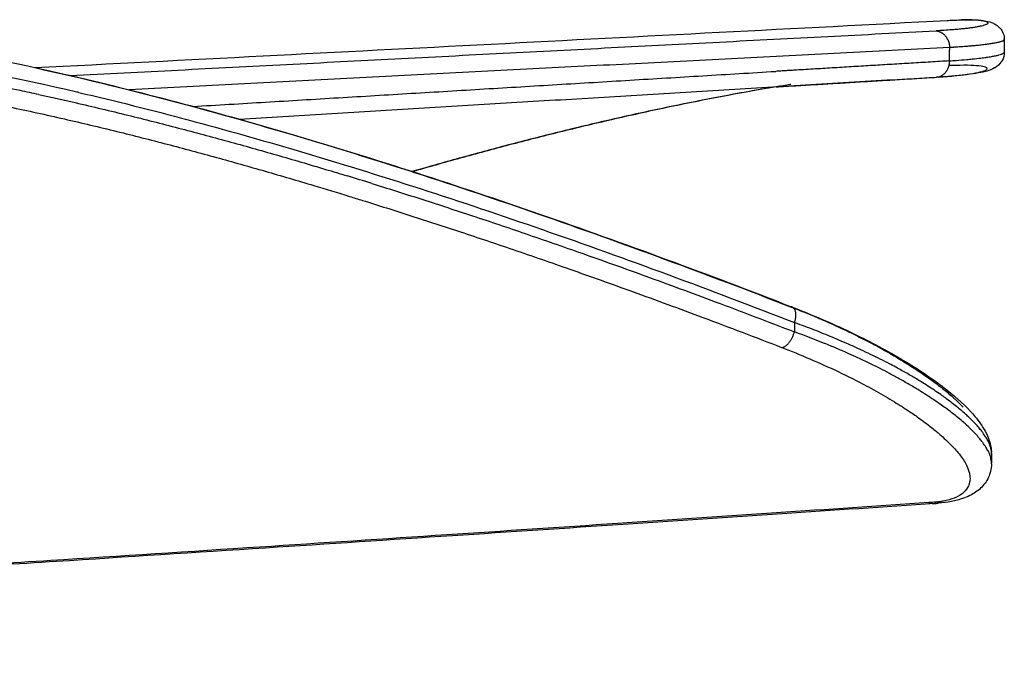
# Model space of a CAD drawing. Header units: millimetres. Extents: x -3355 to -830, y -2775 to -1049.
# Tile 18 of 103: x -2385 to -2326, y -2712 to -2673. Entities that reach past the tile are written whole.
import ezdxf

# ---------------------------------------------------------------- set-up
doc = ezdxf.new("R2010")
doc.units = ezdxf.units.MM
doc.layers.add('Make2D$Visible$Curvas', color=7, linetype='Continuous')

msp = doc.modelspace()

# ---------------------------------------------------------------- linework, layer by layer
at = {"layer": 'Make2D$Visible$Curvas', "color": 253, "lineweight": -3, "true_color": 0x98aaaf}
for points, degree in [([(-2384.057, -2675.514), (-2365.766, -2674.572), (-2347.513, -2673.625), (-2329.251, -2672.678)], 3), ([(-2381.938, -2675.992), (-2329.927, -2673.304)], 1), ([(-2329.272, -2673.732), (-2329.274, -2673.732), (-2329.276, -2673.733), (-2329.279, -2673.733)], 3), ([(-2325.827, -2673.821), (-2325.827, -2674.585)], 1), ([(-2329.115, -2674.3), (-2378.395, -2676.847)], 1), ([(-2329.116, -2675.108), (-2329.115, -2674.455)], 1), ([(-2329.111, -2674.455), (-2329.113, -2674.455), (-2329.114, -2674.455), (-2329.116, -2674.455)], 3), ([(-2329.115, -2674.3), (-2329.115, -2674.455)], 1), ([(-2329.116, -2675.108), (-2338.312, -2675.662)], 1), ([(-2325.896, -2674.66), (-2325.901, -2674.663), (-2325.905, -2674.665), (-2325.91, -2674.667)], 3), ([(-2374.563, -2677.846), (-2339.555, -2675.737)], 1), ([(-2338.315, -2675.662), (-2339.555, -2675.737)], 1), ([(-2338.315, -2675.662), (-2338.313, -2675.662)], 1), ([(-2329.138, -2675.394), (-2329.141, -2675.395), (-2329.143, -2675.395), (-2329.146, -2675.395)], 3), ([(-2329.924, -2676.098), (-2371.766, -2678.618)], 1), ([(-2339.534, -2676.668), (-2330.034, -2676.096)], 1), ([(-2338.643, -2676.523), (-2338.657, -2676.525), (-2338.671, -2676.527), (-2338.684, -2676.53)], 3), ([(-2377.283, -2678.01), (-2377.284, -2678.01)], 1), ([(-2373.702, -2678.079), (-2373.691, -2678.079), (-2373.679, -2678.078), (-2373.668, -2678.077)], 3), ([(-2383.27, -2678.37), (-2383.267, -2678.37)], 1), ([(-2371.794, -2678.61), (-2371.767, -2678.609)], 1), ([(-2365.766, -2680.373), (-2365.774, -2680.375), (-2365.781, -2680.377), (-2365.788, -2680.38)], 3), ([(-2363.816, -2682.467), (-2364.302, -2682.317), (-2364.788, -2682.167), (-2365.275, -2682.019)], 3), ([(-2338.432, -2690.82), (-2338.432, -2691.38)], 1), ([(-2327.514, -2696.962), (-2327.517, -2696.956), (-2327.521, -2696.949), (-2327.524, -2696.943)], 3), ([(-2326.597, -2698.72), (-2326.596, -2698.704), (-2326.596, -2698.688), (-2326.596, -2698.672)], 3), ([(-2326.597, -2698.672), (-2326.597, -2699.238)], 1), ([(-2326.595, -2699.297), (-2326.595, -2699.306), (-2326.595, -2699.314), (-2326.596, -2699.322)], 3)]:
    msp.add_open_spline(points, degree=degree, dxfattribs=at)
for points, knots in [([(-2329.248, -2672.678), (-2329.146, -2672.673), (-2329.048, -2672.669), (-2328.952, -2672.665), (-2328.822, -2672.659), (-2328.698, -2672.655), (-2328.58, -2672.652), (-2328.553, -2672.651), (-2328.526, -2672.65), (-2328.5, -2672.65), (-2328.466, -2672.649), (-2328.433, -2672.648), (-2328.399, -2672.648)], [14.483097, 14.483097, 14.483097, 14.483097, 15.174827, 15.174827, 15.174827, 16.124918, 16.124918, 16.124918, 16.339575, 16.339575, 16.339575, 16.622212, 16.622212, 16.622212, 16.622212]), ([(-2328.399, -2672.648), (-2327.733, -2672.634), (-2327.322, -2672.648), (-2326.909, -2672.723), (-2326.784, -2672.745), (-2326.635, -2672.778), (-2326.478, -2672.85), (-2326.415, -2672.878), (-2326.346, -2672.914), (-2326.264, -2672.974), (-2326.214, -2673.01), (-2326.16, -2673.056), (-2326.107, -2673.114), (-2326.064, -2673.161), (-2326.022, -2673.214), (-2325.984, -2673.275), (-2325.948, -2673.333), (-2325.916, -2673.397), (-2325.891, -2673.465), (-2325.849, -2673.578), (-2325.828, -2673.7), (-2325.827, -2673.821)], [17.057302, 17.057302, 17.057302, 17.057302, 22.29794, 22.29794, 22.29794, 24.089658, 24.089658, 24.089658, 24.746223, 24.746223, 24.746223, 25.159347, 25.159347, 25.159347, 25.489044, 25.489044, 25.489044, 25.797136, 25.797136, 25.797136, 26.296099, 26.296099, 26.296099, 26.296099]), ([(-2326.816, -2672.817), (-2326.819, -2672.811), (-2326.824, -2672.805), (-2326.829, -2672.8), (-2326.839, -2672.79), (-2326.853, -2672.781), (-2326.871, -2672.772), (-2326.887, -2672.764), (-2326.906, -2672.756), (-2326.929, -2672.749), (-2326.955, -2672.74), (-2326.987, -2672.731), (-2327.022, -2672.723), (-2327.048, -2672.718), (-2327.075, -2672.712), (-2327.105, -2672.707), (-2327.147, -2672.7), (-2327.194, -2672.693), (-2327.244, -2672.687), (-2327.291, -2672.682), (-2327.34, -2672.676), (-2327.393, -2672.672), (-2327.455, -2672.667), (-2327.522, -2672.662), (-2327.594, -2672.658), (-2327.666, -2672.654), (-2327.743, -2672.651), (-2327.824, -2672.649), (-2327.907, -2672.647), (-2327.994, -2672.646), (-2328.086, -2672.646), (-2328.113, -2672.646), (-2328.141, -2672.646), (-2328.169, -2672.646), (-2328.243, -2672.646), (-2328.32, -2672.647), (-2328.399, -2672.648)], [12.692159, 12.692159, 12.692159, 12.692159, 13.130288, 13.130288, 13.130288, 13.903856, 13.903856, 13.903856, 14.596972, 14.596972, 14.596972, 15.425976, 15.425976, 15.425976, 16.013311, 16.013311, 16.013311, 16.844766, 16.844766, 16.844766, 17.601522, 17.601522, 17.601522, 18.488962, 18.488962, 18.488962, 19.375242, 19.375242, 19.375242, 20.262995, 20.262995, 20.262995, 20.522552, 20.522552, 20.522552, 21.20391, 21.20391, 21.20391, 21.20391]), ([(-2326.816, -2672.817), (-2326.814, -2672.821), (-2326.813, -2672.825), (-2326.812, -2672.83), (-2326.811, -2672.84), (-2326.814, -2672.85), (-2326.821, -2672.86), (-2326.825, -2672.866), (-2326.83, -2672.873), (-2326.837, -2672.879), (-2326.85, -2672.89), (-2326.869, -2672.902), (-2326.892, -2672.914), (-2326.914, -2672.925), (-2326.941, -2672.937), (-2326.972, -2672.948), (-2327.004, -2672.96), (-2327.042, -2672.972), (-2327.084, -2672.984), (-2327.096, -2672.987), (-2327.107, -2672.991), (-2327.119, -2672.994), (-2327.166, -2673.006), (-2327.219, -2673.019), (-2327.276, -2673.032), (-2327.334, -2673.044), (-2327.397, -2673.057), (-2327.465, -2673.069), (-2327.533, -2673.081), (-2327.606, -2673.093), (-2327.685, -2673.105), (-2327.724, -2673.111), (-2327.764, -2673.117), (-2327.805, -2673.123), (-2327.88, -2673.133), (-2327.959, -2673.144), (-2328.042, -2673.154), (-2328.129, -2673.164), (-2328.221, -2673.175), (-2328.317, -2673.185), (-2328.413, -2673.195), (-2328.515, -2673.205), (-2328.621, -2673.214), (-2328.735, -2673.224), (-2328.855, -2673.234), (-2328.981, -2673.244), (-2329.123, -2673.255), (-2329.273, -2673.266), (-2329.43, -2673.276), (-2329.588, -2673.286), (-2329.754, -2673.295), (-2329.927, -2673.304)], [25.133963, 25.133963, 25.133963, 25.133963, 25.466712, 25.466712, 25.466712, 26.232386, 26.232386, 26.232386, 26.675396, 26.675396, 26.675396, 27.514194, 27.514194, 27.514194, 28.302405, 28.302405, 28.302405, 29.136676, 29.136676, 29.136676, 29.358408, 29.358408, 29.358408, 30.233848, 30.233848, 30.233848, 31.109306, 31.109306, 31.109306, 31.983965, 31.983965, 31.983965, 32.41976, 32.41976, 32.41976, 33.204038, 33.204038, 33.204038, 34.025298, 34.025298, 34.025298, 34.854382, 34.854382, 34.854382, 35.753631, 35.753631, 35.753631, 36.780422, 36.780422, 36.780422, 37.826122, 37.826122, 37.826122, 37.826122]), ([(-2392.563, -2673.879), (-2388.956, -2674.463), (-2385.368, -2675.187), (-2381.8, -2676.015), (-2377.343, -2677.049), (-2372.918, -2678.245), (-2368.517, -2679.546), (-2363.563, -2681.01), (-2358.641, -2682.607), (-2353.744, -2684.304), (-2348.658, -2686.066), (-2343.6, -2687.935), (-2338.568, -2689.89)], [0.65545, 0.65545, 0.65545, 0.65545, 13.250288, 13.250288, 13.250288, 28.976042, 28.976042, 28.976042, 46.675199, 46.675199, 46.675199, 65.059, 65.059, 65.059, 65.059]), ([(-2325.913, -2673.907), (-2325.926, -2673.913), (-2325.94, -2673.92), (-2325.955, -2673.926), (-2325.972, -2673.933), (-2325.991, -2673.941), (-2326.012, -2673.948), (-2326.033, -2673.955), (-2326.056, -2673.962), (-2326.082, -2673.97), (-2326.105, -2673.976), (-2326.13, -2673.983), (-2326.157, -2673.99), (-2326.184, -2673.997), (-2326.212, -2674.003), (-2326.243, -2674.01), (-2326.273, -2674.017), (-2326.305, -2674.023), (-2326.339, -2674.03), (-2326.373, -2674.037), (-2326.409, -2674.043), (-2326.446, -2674.05), (-2326.484, -2674.057), (-2326.524, -2674.063), (-2326.566, -2674.07), (-2326.607, -2674.077), (-2326.65, -2674.083), (-2326.694, -2674.09), (-2326.738, -2674.096), (-2326.784, -2674.103), (-2326.832, -2674.109), (-2326.88, -2674.116), (-2326.929, -2674.122), (-2326.979, -2674.128), (-2327.03, -2674.135), (-2327.082, -2674.141), (-2327.135, -2674.147), (-2327.189, -2674.153), (-2327.244, -2674.159), (-2327.299, -2674.165), (-2327.356, -2674.172), (-2327.414, -2674.178), (-2327.472, -2674.183), (-2327.517, -2674.188), (-2327.561, -2674.192), (-2327.606, -2674.197), (-2327.68, -2674.204), (-2327.753, -2674.21), (-2327.824, -2674.217), (-2327.894, -2674.223), (-2327.963, -2674.229), (-2328.03, -2674.234), (-2328.096, -2674.24), (-2328.159, -2674.245), (-2328.22, -2674.25), (-2328.281, -2674.254), (-2328.338, -2674.259), (-2328.393, -2674.262), (-2328.447, -2674.266), (-2328.498, -2674.27), (-2328.545, -2674.273), (-2328.591, -2674.276), (-2328.634, -2674.279), (-2328.674, -2674.282), (-2328.713, -2674.284), (-2328.748, -2674.286), (-2328.779, -2674.288), (-2328.81, -2674.29), (-2328.837, -2674.292), (-2328.86, -2674.293), (-2328.878, -2674.294), (-2328.893, -2674.295), (-2328.906, -2674.295), (-2328.931, -2674.296), (-2328.953, -2674.297), (-2328.972, -2674.298), (-2328.993, -2674.299), (-2329.01, -2674.3), (-2329.025, -2674.3), (-2329.042, -2674.301), (-2329.055, -2674.301), (-2329.067, -2674.301), (-2329.079, -2674.301), (-2329.089, -2674.301), (-2329.097, -2674.301), (-2329.104, -2674.3), (-2329.11, -2674.3), (-2329.115, -2674.3)], [28.322899, 28.322899, 28.322899, 28.322899, 28.778742, 28.778742, 28.778742, 29.287204, 29.287204, 29.287204, 29.818746, 29.818746, 29.818746, 30.310782, 30.310782, 30.310782, 30.809707, 30.809707, 30.809707, 31.313914, 31.313914, 31.313914, 31.821691, 31.821691, 31.821691, 32.337711, 32.337711, 32.337711, 32.848092, 32.848092, 32.848092, 33.357355, 33.357355, 33.357355, 33.863463, 33.863463, 33.863463, 34.369415, 34.369415, 34.369415, 34.86776, 34.86776, 34.86776, 35.364929, 35.364929, 35.364929, 35.734574, 35.734574, 35.734574, 36.306371, 36.306371, 36.306371, 36.820216, 36.820216, 36.820216, 37.276115, 37.276115, 37.276115, 37.673802, 37.673802, 37.673802, 38.013565, 38.013565, 38.013565, 38.294617, 38.294617, 38.294617, 38.520225, 38.520225, 38.520225, 38.690361, 38.690361, 38.690361, 38.786828, 38.786828, 38.786828, 38.923359, 38.923359, 38.923359, 39.031425, 39.031425, 39.031425, 39.117017, 39.117017, 39.117017, 39.1793, 39.1793, 39.1793, 39.215318, 39.215318, 39.215318, 39.215318]), ([(-2325.913, -2673.907), (-2325.912, -2673.907), (-2325.912, -2673.906), (-2325.911, -2673.906), (-2325.898, -2673.899), (-2325.886, -2673.892), (-2325.876, -2673.886), (-2325.866, -2673.879), (-2325.858, -2673.872), (-2325.851, -2673.866), (-2325.844, -2673.859), (-2325.838, -2673.853), (-2325.835, -2673.846), (-2325.831, -2673.84), (-2325.828, -2673.834), (-2325.827, -2673.827)], [10.892419, 10.892419, 10.892419, 10.892419, 10.922932, 10.922932, 10.922932, 11.400505, 11.400505, 11.400505, 11.876604, 11.876604, 11.876604, 12.348638, 12.348638, 12.348638, 12.818722, 12.818722, 12.818722, 12.818722]), ([(-2325.831, -2673.803), (-2325.833, -2673.799), (-2325.836, -2673.796), (-2325.839, -2673.792), (-2325.844, -2673.786), (-2325.85, -2673.781), (-2325.858, -2673.776)], [13.4504359, 13.4504359, 13.4504359, 13.4504359, 13.7605839, 13.7605839, 13.7605839, 14.235059, 14.235059, 14.235059, 14.235059]), ([(-2381.415, -2677.003), (-2381.451, -2676.995), (-2385.038, -2676.165), (-2388.645, -2675.445), (-2392.23, -2674.864)], [51.557444, 51.557444, 51.557444, 51.557444, 51.68327, 64.238184, 64.238184, 64.238184, 64.238184]), ([(-2325.826, -2674.585), (-2325.827, -2674.768), (-2325.876, -2674.943), (-2326.099, -2675.342), (-2326.257, -2675.444), (-2326.378, -2675.516), (-2326.388, -2675.522), (-2326.398, -2675.528), (-2326.408, -2675.534), (-2326.56, -2675.62), (-2326.733, -2675.679), (-2326.864, -2675.716), (-2327.023, -2675.762), (-2327.187, -2675.798), (-2327.384, -2675.834), (-2327.582, -2675.87), (-2327.802, -2675.903), (-2328.052, -2675.934), (-2328.307, -2675.966), (-2328.588, -2675.995), (-2328.899, -2676.023), (-2329.179, -2676.047), (-2329.481, -2676.069), (-2329.806, -2676.09)], [0.742659, 0.742659, 0.742659, 0.742659, 1.559919, 1.559919, 2.905012, 2.905012, 2.905012, 3.020477, 3.020477, 3.020477, 5.044583, 5.044583, 5.044583, 7.152965, 7.152965, 7.152965, 9.298966, 9.298966, 9.298966, 11.486463, 11.486463, 11.486463, 13.45452, 13.45452, 13.45452, 13.45452]), ([(-2329.116, -2675.108), (-2328.98, -2675.098), (-2328.848, -2675.088), (-2328.72, -2675.077), (-2328.494, -2675.06), (-2328.279, -2675.041), (-2328.077, -2675.023), (-2327.966, -2675.013), (-2327.859, -2675.003), (-2327.756, -2674.992), (-2327.569, -2674.973), (-2327.395, -2674.954), (-2327.233, -2674.935), (-2327.124, -2674.922), (-2327.021, -2674.908), (-2326.924, -2674.895), (-2326.912, -2674.893), (-2326.899, -2674.891), (-2326.888, -2674.889), (-2326.782, -2674.874), (-2326.684, -2674.859), (-2326.594, -2674.844), (-2326.507, -2674.829), (-2326.427, -2674.814), (-2326.354, -2674.799), (-2326.279, -2674.783), (-2326.212, -2674.767), (-2326.152, -2674.752), (-2326.095, -2674.737), (-2326.045, -2674.721), (-2326.002, -2674.706), (-2325.966, -2674.693), (-2325.935, -2674.68), (-2325.91, -2674.667)], [0, 0, 0, 0, 0.821836, 0.821836, 0.821836, 2.282858, 2.282858, 2.282858, 3.085413, 3.085413, 3.085413, 4.546088, 4.546088, 4.546088, 5.539824, 5.539824, 5.539824, 5.664443, 5.664443, 5.664443, 6.763462, 6.763462, 6.763462, 7.833745, 7.833745, 7.833745, 8.936086, 8.936086, 8.936086, 10.013338, 10.013338, 10.013338, 10.93798, 10.93798, 10.93798, 10.93798]), ([(-2325.827, -2674.585), (-2325.827, -2674.592), (-2325.829, -2674.599), (-2325.832, -2674.606), (-2325.839, -2674.617), (-2325.849, -2674.629), (-2325.865, -2674.64), (-2325.872, -2674.645), (-2325.879, -2674.65), (-2325.888, -2674.656)], [26.238166, 26.238166, 26.238166, 26.238166, 26.770451, 26.770451, 26.770451, 27.611584, 27.611584, 27.611584, 27.990112, 27.990112, 27.990112, 27.990112]), ([(-2383.815, -2677.127), (-2384.189, -2677.046), (-2384.562, -2676.967), (-2384.937, -2676.888), (-2386.108, -2676.643), (-2387.282, -2676.409), (-2388.457, -2676.189), (-2389.713, -2675.954), (-2390.97, -2675.735), (-2392.23, -2675.534)], [54.348684, 54.348684, 54.348684, 54.348684, 55.665956, 55.665956, 55.665956, 59.791158, 59.791158, 59.791158, 64.196378, 64.196378, 64.196378, 64.196378]), ([(-2384.057, -2675.514), (-2383.326, -2675.675), (-2382.595, -2675.839), (-2381.866, -2676.009), (-2378.564, -2676.775), (-2375.279, -2677.63), (-2372.008, -2678.551), (-2370.87, -2678.872), (-2369.732, -2679.2), (-2368.597, -2679.536), (-2363.646, -2681), (-2358.727, -2682.595), (-2353.834, -2684.29), (-2348.75, -2686.052), (-2343.695, -2687.92), (-2338.666, -2689.874)], [10.020353, 10.020353, 10.020353, 10.020353, 12.597788, 12.597788, 12.597788, 24.262521, 24.262521, 24.262521, 28.32295, 28.32295, 28.32295, 46.02257, 46.02257, 46.02257, 64.408249, 64.408249, 64.408249, 64.408249]), ([(-2329.807, -2676.081), (-2329.011, -2676.028), (-2327.683, -2675.894), (-2326.726, -2675.641), (-2326.918, -2675.419), (-2327.987, -2675.357), (-2328.902, -2675.384), (-2329.138, -2675.394)], [-37.210586, -37.210586, -37.210586, -37.210586, -32.289559, -26.907966, -21.526373, -16.144779, -14.447093, -14.447093, -14.447093, -14.447093]), ([(-2392.834, -2676.531), (-2391.703, -2676.711), (-2390.574, -2676.906), (-2389.447, -2677.113), (-2389.325, -2677.136), (-2389.203, -2677.158), (-2389.082, -2677.181), (-2387.912, -2677.399), (-2386.744, -2677.63), (-2385.577, -2677.873), (-2384.475, -2678.103), (-2383.374, -2678.344), (-2382.275, -2678.595)], [-63.99985, -63.99985, -63.99985, -63.99985, -60.045058, -60.045058, -60.045058, -59.618373, -59.618373, -59.618373, -55.5124, -55.5124, -55.5124, -51.631909, -51.631909, -51.631909, -51.631909]), ([(-2338.684, -2676.53), (-2339.818, -2676.71), (-2340.95, -2676.906), (-2342.081, -2677.113), (-2342.202, -2677.136), (-2342.324, -2677.158), (-2342.445, -2677.181), (-2343.615, -2677.399), (-2344.784, -2677.63), (-2345.95, -2677.873), (-2347.053, -2678.103), (-2348.153, -2678.344), (-2349.253, -2678.595), (-2350.302, -2678.835), (-2351.35, -2679.084), (-2352.396, -2679.341), (-2353.407, -2679.589), (-2354.416, -2679.846), (-2355.424, -2680.11), (-2356.41, -2680.368), (-2357.395, -2680.633), (-2358.379, -2680.904), (-2359.356, -2681.173), (-2360.331, -2681.449), (-2361.305, -2681.73), (-2361.338, -2681.739), (-2361.371, -2681.749), (-2361.404, -2681.759)], [-64.009976, -64.009976, -64.009976, -64.009976, -60.045105, -60.045105, -60.045105, -59.61842, -59.61842, -59.61842, -55.512447, -55.512447, -55.512447, -51.631657, -51.631657, -51.631657, -47.926138, -47.926138, -47.926138, -44.346195, -44.346195, -44.346195, -40.842228, -40.842228, -40.842228, -37.364688, -37.364688, -37.364688, -37.246229, -37.246229, -37.246229, -37.246229]), ([(-2339.53, -2676.667), (-2340.493, -2676.828), (-2341.454, -2676.998), (-2342.415, -2677.177), (-2343.583, -2677.396), (-2344.749, -2677.628), (-2345.914, -2677.872), (-2347.015, -2678.103), (-2348.114, -2678.345), (-2349.211, -2678.596), (-2350.259, -2678.836), (-2351.305, -2679.086), (-2352.35, -2679.343), (-2353.36, -2679.591), (-2354.368, -2679.847), (-2355.375, -2680.11), (-2356.361, -2680.368), (-2357.345, -2680.632), (-2358.328, -2680.902), (-2359.304, -2681.17), (-2360.278, -2681.445), (-2361.251, -2681.725), (-2361.296, -2681.737), (-2361.341, -2681.75), (-2361.386, -2681.763)], [1.958721, 1.958721, 1.958721, 1.958721, 5.333692, 5.333692, 5.333692, 9.43973, 9.43973, 9.43973, 13.320527, 13.320527, 13.320527, 17.026024, 17.026024, 17.026024, 20.605948, 20.605948, 20.605948, 24.109921, 24.109921, 24.109921, 27.587502, 27.587502, 27.587502, 27.747793, 27.747793, 27.747793, 27.747793]), ([(-2383.815, -2677.127), (-2383.083, -2677.286), (-2382.352, -2677.449), (-2381.621, -2677.616), (-2380.568, -2677.858), (-2379.516, -2678.108), (-2378.466, -2678.367), (-2377.452, -2678.616), (-2376.439, -2678.874), (-2375.428, -2679.138), (-2374.438, -2679.396), (-2373.45, -2679.662), (-2372.462, -2679.933), (-2371.483, -2680.202), (-2370.505, -2680.478), (-2369.528, -2680.759), (-2368.548, -2681.04), (-2367.569, -2681.328), (-2366.591, -2681.621), (-2366.152, -2681.752), (-2365.713, -2681.885), (-2365.275, -2682.019)], [9.847694, 9.847694, 9.847694, 9.847694, 12.427449, 12.427449, 12.427449, 16.146991, 16.146991, 16.146991, 19.739335, 19.739335, 19.739335, 23.254525, 23.254525, 23.254525, 26.742443, 26.742443, 26.742443, 30.241034, 30.241034, 30.241034, 31.812573, 31.812573, 31.812573, 31.812573]), ([(-2381.415, -2677.003), (-2377.016, -2678.023), (-2367.683, -2680.554), (-2353.35, -2685.196), (-2343.452, -2688.869), (-2338.432, -2690.82)], [12.68074, 12.68074, 12.68074, 12.68074, 28.232555, 45.892043, 64.238184, 64.238184, 64.238184, 64.238184]), ([(-2382.275, -2678.595), (-2382.275, -2678.595), (-2382.275, -2678.595), (-2382.275, -2678.595), (-2381.226, -2678.835), (-2380.178, -2679.084), (-2379.132, -2679.341), (-2378.121, -2679.589), (-2377.112, -2679.846), (-2376.104, -2680.11), (-2375.117, -2680.368), (-2374.132, -2680.633), (-2373.148, -2680.904), (-2372.172, -2681.173), (-2371.197, -2681.449), (-2370.223, -2681.73), (-2369.246, -2682.012), (-2368.27, -2682.299), (-2367.295, -2682.592), (-2366.582, -2682.807), (-2365.869, -2683.024), (-2365.156, -2683.243), (-2364.897, -2683.323), (-2364.637, -2683.403), (-2364.377, -2683.484), (-2363.406, -2683.786), (-2362.436, -2684.093), (-2361.467, -2684.404), (-2360.472, -2684.723), (-2359.477, -2685.047), (-2358.483, -2685.376), (-2357.432, -2685.724), (-2356.381, -2686.077), (-2355.332, -2686.435), (-2354.192, -2686.823), (-2353.055, -2687.217), (-2351.918, -2687.616), (-2350.661, -2688.058), (-2349.405, -2688.507), (-2348.15, -2688.961), (-2346.744, -2689.471), (-2345.34, -2689.989), (-2343.937, -2690.513), (-2342.355, -2691.105), (-2340.776, -2691.707), (-2339.199, -2692.316)], [12.37938, 12.37938, 12.37938, 12.37938, 12.379679, 12.379679, 12.379679, 16.085198, 16.085198, 16.085198, 19.665141, 19.665141, 19.665141, 23.169108, 23.169108, 23.169108, 26.646648, 26.646648, 26.646648, 30.135489, 30.135489, 30.135489, 32.689243, 32.689243, 32.689243, 33.62056, 33.62056, 33.62056, 37.104542, 37.104542, 37.104542, 40.684598, 40.684598, 40.684598, 44.474963, 44.474963, 44.474963, 48.589887, 48.589887, 48.589887, 53.143593, 53.143593, 53.143593, 58.250204, 58.250204, 58.250204, 64.011289, 64.011289, 64.011289, 64.011289]), ([(-2363.816, -2682.467), (-2363.766, -2682.483), (-2363.716, -2682.498), (-2363.666, -2682.514), (-2362.692, -2682.817), (-2361.72, -2683.124), (-2360.748, -2683.436), (-2359.751, -2683.757), (-2358.754, -2684.083), (-2357.758, -2684.413), (-2356.704, -2684.762), (-2355.652, -2685.117), (-2354.6, -2685.477), (-2353.459, -2685.867), (-2352.319, -2686.263), (-2351.181, -2686.664), (-2349.921, -2687.108), (-2348.663, -2687.558), (-2347.407, -2688.014), (-2345.998, -2688.526), (-2344.591, -2689.045), (-2343.187, -2689.571), (-2341.599, -2690.165), (-2340.014, -2690.769), (-2338.432, -2691.38)], [33.556048, 33.556048, 33.556048, 33.556048, 33.735251, 33.735251, 33.735251, 37.227809, 37.227809, 37.227809, 40.816123, 40.816123, 40.816123, 44.614666, 44.614666, 44.614666, 48.737861, 48.737861, 48.737861, 53.300062, 53.300062, 53.300062, 58.415476, 58.415476, 58.415476, 64.196378, 64.196378, 64.196378, 64.196378]), ([(-2338.568, -2689.89), (-2338.583, -2689.884), (-2338.598, -2689.88), (-2338.614, -2689.877), (-2338.631, -2689.874), (-2338.648, -2689.873), (-2338.666, -2689.874)], [1.3894323, 1.3894323, 1.3894323, 1.3894323, 1.4898962, 1.4898962, 1.4898962, 1.5964846, 1.5964846, 1.5964846, 1.5964846]), ([(-2338.666, -2689.874), (-2338.637, -2689.885), (-2338.609, -2689.896), (-2338.581, -2689.907), (-2338.423, -2689.967), (-2338.264, -2690.029), (-2338.105, -2690.093), (-2337.917, -2690.168), (-2337.729, -2690.244), (-2337.539, -2690.323), (-2337.345, -2690.403), (-2337.15, -2690.485), (-2336.953, -2690.569), (-2336.913, -2690.587), (-2336.872, -2690.604), (-2336.832, -2690.622), (-2336.671, -2690.691), (-2336.509, -2690.762), (-2336.347, -2690.834), (-2336.189, -2690.905), (-2336.03, -2690.976), (-2335.871, -2691.049), (-2335.825, -2691.07), (-2335.779, -2691.091), (-2335.733, -2691.113), (-2335.551, -2691.197), (-2335.369, -2691.282), (-2335.187, -2691.369), (-2335.026, -2691.447), (-2334.865, -2691.525), (-2334.704, -2691.605), (-2334.481, -2691.716), (-2334.258, -2691.829), (-2334.036, -2691.944), (-2333.833, -2692.05), (-2333.63, -2692.158), (-2333.428, -2692.267)], [0, 0, 0, 0, 0.101984, 0.101984, 0.101984, 0.684145, 0.684145, 0.684145, 1.39972, 1.39972, 1.39972, 2.164868, 2.164868, 2.164868, 2.326949, 2.326949, 2.326949, 2.984972, 2.984972, 2.984972, 3.650711, 3.650711, 3.650711, 3.847589, 3.847589, 3.847589, 4.644799, 4.644799, 4.644799, 5.378632, 5.378632, 5.378632, 6.440743, 6.440743, 6.440743, 7.459845, 7.459845, 7.459845, 7.459845]), ([(-2338.568, -2689.889), (-2337.554, -2690.283), (-2336.608, -2690.685), (-2335.734, -2691.085), (-2334.595, -2691.607), (-2333.576, -2692.126), (-2332.665, -2692.638), (-2331.63, -2693.219), (-2330.734, -2693.789), (-2329.965, -2694.345), (-2329.894, -2694.396), (-2329.824, -2694.447), (-2329.684, -2694.551), (-2329.604, -2694.611), (-2329.514, -2694.68), (-2328.863, -2695.179), (-2328.312, -2695.668), (-2327.864, -2696.153), (-2327.768, -2696.256), (-2327.677, -2696.36), (-2327.591, -2696.463), (-2327.347, -2696.755), (-2327.142, -2697.045), (-2326.975, -2697.352), (-2326.875, -2697.537), (-2326.791, -2697.725), (-2326.728, -2697.92), (-2326.723, -2697.935), (-2326.718, -2697.951), (-2326.713, -2697.966), (-2326.661, -2698.132), (-2326.624, -2698.304), (-2326.607, -2698.48), (-2326.604, -2698.515), (-2326.601, -2698.549), (-2326.6, -2698.583)], [0.455124, 0.455124, 0.455124, 0.455124, 4.15477, 4.15477, 4.15477, 8.966502, 8.966502, 8.966502, 14.425033, 14.425033, 14.425033, 14.968369, 14.968369, 15.525991, 15.525991, 15.525991, 20.476846, 20.476846, 20.476846, 21.530025, 21.530025, 21.530025, 24.50549, 24.50549, 24.50549, 26.302835, 26.302835, 26.302835, 26.443101, 26.443101, 26.443101, 27.948631, 27.948631, 27.948631, 28.228795, 28.228795, 28.228795, 28.228795]), ([(-2338.427, -2690.026), (-2338.427, -2690.026), (-2338.428, -2690.025), (-2338.428, -2690.025), (-2338.434, -2690.012), (-2338.441, -2690.001), (-2338.448, -2689.99), (-2338.46, -2689.972), (-2338.473, -2689.956), (-2338.487, -2689.943), (-2338.498, -2689.932), (-2338.51, -2689.922), (-2338.523, -2689.914), (-2338.536, -2689.905), (-2338.55, -2689.897), (-2338.565, -2689.891)], [0.9925501, 0.9925501, 0.9925501, 0.9925501, 0.9961814, 0.9961814, 0.9961814, 1.0669882, 1.0669882, 1.0669882, 1.1853449, 1.1853449, 1.1853449, 1.2801884, 1.2801884, 1.2801884, 1.3813067, 1.3813067, 1.3813067, 1.3813067]), ([(-2338.427, -2690.026), (-2338.419, -2690.043), (-2338.411, -2690.06), (-2338.405, -2690.078), (-2338.397, -2690.098), (-2338.391, -2690.119), (-2338.385, -2690.142), (-2338.382, -2690.157), (-2338.378, -2690.172), (-2338.375, -2690.189), (-2338.371, -2690.212), (-2338.368, -2690.237), (-2338.365, -2690.262), (-2338.363, -2690.287), (-2338.362, -2690.313), (-2338.361, -2690.339), (-2338.361, -2690.372), (-2338.362, -2690.406), (-2338.364, -2690.441), (-2338.366, -2690.47), (-2338.369, -2690.499), (-2338.372, -2690.529), (-2338.376, -2690.559), (-2338.381, -2690.59), (-2338.386, -2690.62), (-2338.392, -2690.653), (-2338.398, -2690.685), (-2338.406, -2690.718), (-2338.414, -2690.752), (-2338.423, -2690.786), (-2338.432, -2690.82)], [0.6039345, 0.6039345, 0.6039345, 0.6039345, 0.697214, 0.697214, 0.697214, 0.7981926, 0.7981926, 0.7981926, 0.8670737, 0.8670737, 0.8670737, 0.9676759, 0.9676759, 0.9676759, 1.0645649, 1.0645649, 1.0645649, 1.1852417, 1.1852417, 1.1852417, 1.284936, 1.284936, 1.284936, 1.3843238, 1.3843238, 1.3843238, 1.4885377, 1.4885377, 1.4885377, 1.5964846, 1.5964846, 1.5964846, 1.5964846]), ([(-2326.596, -2698.654), (-2326.597, -2698.599), (-2326.602, -2698.543), (-2326.612, -2698.484), (-2326.622, -2698.422), (-2326.636, -2698.358), (-2326.656, -2698.292), (-2326.663, -2698.268), (-2326.671, -2698.244), (-2326.679, -2698.219), (-2326.685, -2698.202), (-2326.691, -2698.186), (-2326.697, -2698.169), (-2326.723, -2698.1), (-2326.754, -2698.029), (-2326.79, -2697.956), (-2326.826, -2697.883), (-2326.867, -2697.809), (-2326.914, -2697.732), (-2326.96, -2697.655), (-2327.012, -2697.576), (-2327.07, -2697.495), (-2327.105, -2697.446), (-2327.142, -2697.396), (-2327.181, -2697.346), (-2327.238, -2697.273), (-2327.298, -2697.199), (-2327.363, -2697.123), (-2327.429, -2697.047), (-2327.498, -2696.97), (-2327.572, -2696.891), (-2327.591, -2696.871), (-2327.611, -2696.85), (-2327.63, -2696.829), (-2327.708, -2696.749), (-2327.789, -2696.667), (-2327.875, -2696.584), (-2327.942, -2696.52), (-2328.011, -2696.455), (-2328.082, -2696.39), (-2328.175, -2696.305), (-2328.272, -2696.219), (-2328.374, -2696.132), (-2328.474, -2696.046), (-2328.579, -2695.958), (-2328.688, -2695.871), (-2328.797, -2695.783), (-2328.909, -2695.695), (-2329.025, -2695.606), (-2329.136, -2695.521), (-2329.251, -2695.436), (-2329.368, -2695.351), (-2329.459, -2695.284), (-2329.552, -2695.218), (-2329.647, -2695.151), (-2329.77, -2695.064), (-2329.896, -2694.978), (-2330.025, -2694.891), (-2330.153, -2694.805), (-2330.284, -2694.72), (-2330.417, -2694.634), (-2330.549, -2694.549), (-2330.683, -2694.464), (-2330.82, -2694.38), (-2330.865, -2694.353), (-2330.91, -2694.325), (-2330.955, -2694.297), (-2331.146, -2694.181), (-2331.34, -2694.066), (-2331.537, -2693.952), (-2331.74, -2693.835), (-2331.946, -2693.72), (-2332.154, -2693.606), (-2332.218, -2693.571), (-2332.282, -2693.536), (-2332.346, -2693.501), (-2332.474, -2693.433), (-2332.602, -2693.364), (-2332.731, -2693.297), (-2332.914, -2693.201), (-2333.099, -2693.106), (-2333.285, -2693.013), (-2333.475, -2692.917), (-2333.665, -2692.824), (-2333.857, -2692.731), (-2334.054, -2692.636), (-2334.253, -2692.542), (-2334.452, -2692.45), (-2334.506, -2692.425), (-2334.56, -2692.4), (-2334.614, -2692.376), (-2334.834, -2692.275), (-2335.055, -2692.176), (-2335.276, -2692.079), (-2335.344, -2692.049), (-2335.413, -2692.019), (-2335.482, -2691.989), (-2335.665, -2691.91), (-2335.848, -2691.832), (-2336.032, -2691.755), (-2336.2, -2691.685), (-2336.369, -2691.615), (-2336.537, -2691.547), (-2336.723, -2691.472), (-2336.908, -2691.398), (-2337.092, -2691.325), (-2337.28, -2691.252), (-2337.467, -2691.18), (-2337.653, -2691.109), (-2337.844, -2691.036), (-2338.034, -2690.965), (-2338.223, -2690.896), (-2338.293, -2690.87), (-2338.363, -2690.845), (-2338.432, -2690.82)], [11.304603, 11.304603, 11.304603, 11.304603, 12.152588, 12.152588, 12.152588, 13.076604, 13.076604, 13.076604, 13.419539, 13.419539, 13.419539, 13.653063, 13.653063, 13.653063, 14.61481, 14.61481, 14.61481, 15.596408, 15.596408, 15.596408, 16.598834, 16.598834, 16.598834, 17.219061, 17.219061, 17.219061, 18.121979, 18.121979, 18.121979, 19.040809, 19.040809, 19.040809, 19.281933, 19.281933, 19.281933, 20.22816, 20.22816, 20.22816, 20.96264, 20.96264, 20.96264, 21.919481, 21.919481, 21.919481, 22.873375, 22.873375, 22.873375, 23.822347, 23.822347, 23.822347, 24.724045, 24.724045, 24.724045, 25.420397, 25.420397, 25.420397, 26.317022, 26.317022, 26.317022, 27.196027, 27.196027, 27.196027, 28.056018, 28.056018, 28.056018, 28.335394, 28.335394, 28.335394, 29.490744, 29.490744, 29.490744, 30.639972, 30.639972, 30.639972, 30.985614, 30.985614, 30.985614, 31.659171, 31.659171, 31.659171, 32.591546, 32.591546, 32.591546, 33.511876, 33.511876, 33.511876, 34.427576, 34.427576, 34.427576, 34.670937, 34.670937, 34.670937, 35.636975, 35.636975, 35.636975, 35.929833, 35.929833, 35.929833, 36.69288, 36.69288, 36.69288, 37.374208, 37.374208, 37.374208, 38.100206, 38.100206, 38.100206, 38.81306, 38.81306, 38.81306, 39.519064, 39.519064, 39.519064, 39.773274, 39.773274, 39.773274, 39.773274]), ([(-2339.199, -2692.316), (-2339.186, -2692.322), (-2339.172, -2692.32), (-2339.157, -2692.317), (-2339.141, -2692.314), (-2339.125, -2692.31), (-2339.108, -2692.305), (-2339.092, -2692.3), (-2339.075, -2692.293), (-2339.058, -2692.285), (-2339.041, -2692.277), (-2339.024, -2692.268), (-2339.007, -2692.258), (-2338.99, -2692.248), (-2338.973, -2692.237), (-2338.956, -2692.225), (-2338.94, -2692.213), (-2338.924, -2692.201), (-2338.908, -2692.187), (-2338.888, -2692.17), (-2338.867, -2692.151), (-2338.847, -2692.13), (-2338.826, -2692.109), (-2338.805, -2692.086), (-2338.785, -2692.062), (-2338.765, -2692.038), (-2338.744, -2692.013), (-2338.725, -2691.986), (-2338.706, -2691.96), (-2338.687, -2691.933), (-2338.669, -2691.905), (-2338.657, -2691.886), (-2338.645, -2691.866), (-2338.633, -2691.846), (-2338.618, -2691.822), (-2338.604, -2691.796), (-2338.59, -2691.77), (-2338.576, -2691.744), (-2338.563, -2691.718), (-2338.55, -2691.691), (-2338.537, -2691.663), (-2338.525, -2691.636), (-2338.513, -2691.608), (-2338.501, -2691.58), (-2338.49, -2691.552), (-2338.479, -2691.523), (-2338.469, -2691.495), (-2338.459, -2691.466), (-2338.45, -2691.438), (-2338.443, -2691.418), (-2338.438, -2691.399), (-2338.432, -2691.38)], [0, 0, 0, 0, 0.081713, 0.081713, 0.081713, 0.170102, 0.170102, 0.170102, 0.258586, 0.258586, 0.258586, 0.347049, 0.347049, 0.347049, 0.435171, 0.435171, 0.435171, 0.518103, 0.518103, 0.518103, 0.625051, 0.625051, 0.625051, 0.735873, 0.735873, 0.735873, 0.846366, 0.846366, 0.846366, 0.953988, 0.953988, 0.953988, 1.026464, 1.026464, 1.026464, 1.116552, 1.116552, 1.116552, 1.207219, 1.207219, 1.207219, 1.298453, 1.298453, 1.298453, 1.389453, 1.389453, 1.389453, 1.480392, 1.480392, 1.480392, 1.541151, 1.541151, 1.541151, 1.541151]), ([(-2326.81, -2698.53), (-2326.817, -2698.516), (-2326.824, -2698.502), (-2326.832, -2698.487), (-2326.876, -2698.405), (-2326.926, -2698.32), (-2326.983, -2698.232), (-2327.04, -2698.144), (-2327.104, -2698.054), (-2327.174, -2697.961), (-2327.225, -2697.894), (-2327.28, -2697.825), (-2327.339, -2697.755), (-2327.407, -2697.674), (-2327.479, -2697.593), (-2327.556, -2697.51), (-2327.633, -2697.426), (-2327.715, -2697.341), (-2327.801, -2697.255), (-2327.888, -2697.169), (-2327.979, -2697.082), (-2328.075, -2696.994), (-2328.134, -2696.939), (-2328.195, -2696.885), (-2328.257, -2696.83), (-2328.367, -2696.733), (-2328.481, -2696.636), (-2328.6, -2696.538), (-2328.719, -2696.44), (-2328.842, -2696.342), (-2328.969, -2696.243), (-2329.096, -2696.146), (-2329.227, -2696.047), (-2329.362, -2695.949), (-2329.462, -2695.875), (-2329.565, -2695.802), (-2329.669, -2695.728), (-2329.804, -2695.633), (-2329.943, -2695.539), (-2330.084, -2695.444), (-2330.224, -2695.351), (-2330.366, -2695.257), (-2330.511, -2695.164), (-2330.656, -2695.072), (-2330.802, -2694.98), (-2330.951, -2694.889), (-2331.142, -2694.772), (-2331.336, -2694.656), (-2331.533, -2694.541), (-2331.73, -2694.426), (-2331.93, -2694.312), (-2332.132, -2694.2), (-2332.33, -2694.09), (-2332.53, -2693.982), (-2332.731, -2693.875), (-2332.915, -2693.777), (-2333.101, -2693.681), (-2333.287, -2693.586), (-2333.503, -2693.476), (-2333.72, -2693.368), (-2333.939, -2693.262), (-2334.163, -2693.153), (-2334.389, -2693.046), (-2334.615, -2692.941), (-2334.794, -2692.858), (-2334.974, -2692.777), (-2335.154, -2692.696), (-2335.381, -2692.595), (-2335.609, -2692.495), (-2335.838, -2692.398), (-2336.071, -2692.298), (-2336.304, -2692.201), (-2336.536, -2692.106), (-2336.565, -2692.095), (-2336.595, -2692.083), (-2336.624, -2692.071), (-2336.826, -2691.989), (-2337.027, -2691.909), (-2337.227, -2691.831), (-2337.429, -2691.752), (-2337.631, -2691.676), (-2337.831, -2691.601), (-2338.033, -2691.525), (-2338.233, -2691.452), (-2338.432, -2691.38)], [14.80054, 14.80054, 14.80054, 14.80054, 14.982964, 14.982964, 14.982964, 16.070072, 16.070072, 16.070072, 17.188111, 17.188111, 17.188111, 18.017012, 18.017012, 18.017012, 18.982315, 18.982315, 18.982315, 19.96144, 19.96144, 19.96144, 20.946912, 20.946912, 20.946912, 21.555207, 21.555207, 21.555207, 22.623016, 22.623016, 22.623016, 23.678283, 23.678283, 23.678283, 24.718127, 24.718127, 24.718127, 25.485549, 25.485549, 25.485549, 26.462909, 26.462909, 26.462909, 27.412598, 27.412598, 27.412598, 28.337568, 28.337568, 28.337568, 29.493146, 29.493146, 29.493146, 30.61349, 30.61349, 30.61349, 31.673852, 31.673852, 31.673852, 32.609229, 32.609229, 32.609229, 33.656141, 33.656141, 33.656141, 34.689656, 34.689656, 34.689656, 35.480213, 35.480213, 35.480213, 36.445673, 36.445673, 36.445673, 37.392062, 37.392062, 37.392062, 37.50868, 37.50868, 37.50868, 38.293421, 38.293421, 38.293421, 39.054993, 39.054993, 39.054993, 39.792135, 39.792135, 39.792135, 39.792135]), ([(-2333.428, -2692.267), (-2333.418, -2692.273), (-2333.407, -2692.279), (-2333.396, -2692.285), (-2333.227, -2692.377), (-2333.059, -2692.47), (-2332.893, -2692.564), (-2332.695, -2692.676), (-2332.5, -2692.789), (-2332.306, -2692.904), (-2332.111, -2693.019), (-2331.918, -2693.136), (-2331.728, -2693.255), (-2331.629, -2693.316), (-2331.532, -2693.377), (-2331.435, -2693.439), (-2331.302, -2693.523), (-2331.171, -2693.608), (-2331.042, -2693.693), (-2330.913, -2693.779), (-2330.785, -2693.864), (-2330.66, -2693.951), (-2330.534, -2694.037), (-2330.41, -2694.124), (-2330.289, -2694.211), (-2330.245, -2694.242), (-2330.203, -2694.273), (-2330.16, -2694.304), (-2330.037, -2694.393), (-2329.917, -2694.483), (-2329.8, -2694.572), (-2329.683, -2694.661), (-2329.57, -2694.75), (-2329.46, -2694.839), (-2329.354, -2694.924), (-2329.251, -2695.009), (-2329.152, -2695.094), (-2329.051, -2695.18), (-2328.953, -2695.266), (-2328.86, -2695.352), (-2328.821, -2695.387), (-2328.783, -2695.422), (-2328.746, -2695.457), (-2328.666, -2695.531), (-2328.59, -2695.605), (-2328.516, -2695.678), (-2328.443, -2695.751), (-2328.373, -2695.823), (-2328.306, -2695.895)], [0, 0, 0, 0, 0.05657, 0.05657, 0.05657, 0.944041, 0.944041, 0.944041, 2.031896, 2.031896, 2.031896, 3.165887, 3.165887, 3.165887, 3.76659, 3.76659, 3.76659, 4.603407, 4.603407, 4.603407, 5.458814, 5.458814, 5.458814, 6.331468, 6.331468, 6.331468, 6.645952, 6.645952, 6.645952, 7.56139, 7.56139, 7.56139, 8.485324, 8.485324, 8.485324, 9.380768, 9.380768, 9.380768, 10.300874, 10.300874, 10.300874, 10.680778, 10.680778, 10.680778, 11.489415, 11.489415, 11.489415, 12.29643, 12.29643, 12.29643, 12.29643]), ([(-2339.19, -2692.319), (-2338.635, -2692.532), (-2338.076, -2692.759), (-2337.512, -2692.999), (-2336.945, -2693.242), (-2336.371, -2693.499), (-2335.799, -2693.77), (-2335.227, -2694.042), (-2334.655, -2694.33), (-2334.09, -2694.632), (-2333.71, -2694.836), (-2333.333, -2695.047), (-2332.963, -2695.263), (-2332.783, -2695.368), (-2332.604, -2695.475), (-2332.428, -2695.583), (-2332.118, -2695.773), (-2331.815, -2695.966), (-2331.523, -2696.162), (-2331.309, -2696.305), (-2331.1, -2696.449), (-2330.899, -2696.594), (-2330.623, -2696.792), (-2330.361, -2696.991), (-2330.115, -2697.188), (-2329.939, -2697.329), (-2329.771, -2697.47), (-2329.614, -2697.609), (-2329.361, -2697.832), (-2329.135, -2698.049), (-2328.937, -2698.259), (-2328.84, -2698.361), (-2328.75, -2698.461), (-2328.667, -2698.559), (-2328.467, -2698.796), (-2328.307, -2699.018), (-2328.186, -2699.226), (-2328.155, -2699.281), (-2328.125, -2699.335), (-2328.099, -2699.387), (-2328.012, -2699.561), (-2327.953, -2699.723), (-2327.92, -2699.875)], [-38.349834, -38.349834, -38.349834, -38.349834, -36.222698, -36.222698, -36.222698, -33.827111, -33.827111, -33.827111, -31.129368, -31.129368, -31.129368, -29.124761, -29.124761, -29.124761, -28.095437, -28.095437, -28.095437, -26.202612, -26.202612, -26.202612, -24.763206, -24.763206, -24.763206, -22.736933, -22.736933, -22.736933, -21.261452, -21.261452, -21.261452, -18.904378, -18.904378, -18.904378, -17.775264, -17.775264, -17.775264, -15.145163, -15.145163, -15.145163, -14.478767, -14.478767, -14.478767, -12.365553, -12.365553, -12.365553, -12.365553]), ([(-2326.81, -2698.53), (-2326.776, -2698.597), (-2326.746, -2698.662), (-2326.72, -2698.726), (-2326.71, -2698.749), (-2326.702, -2698.773), (-2326.693, -2698.796), (-2326.672, -2698.854), (-2326.654, -2698.91), (-2326.64, -2698.966)], [24.991595, 24.991595, 24.991595, 24.991595, 25.861988, 25.861988, 25.861988, 26.177087, 26.177087, 26.177087, 26.962111, 26.962111, 26.962111, 26.962111]), ([(-2326.597, -2698.717), (-2326.599, -2698.757), (-2326.603, -2698.796), (-2326.609, -2698.833), (-2326.616, -2698.877), (-2326.626, -2698.92), (-2326.639, -2698.962)], [28.792874, 28.792874, 28.792874, 28.792874, 29.411525, 29.411525, 29.411525, 30.111173, 30.111173, 30.111173, 30.111173]), ([(-2326.596, -2698.654), (-2326.596, -2698.658), (-2326.596, -2698.661), (-2326.596, -2698.665), (-2326.596, -2698.667), (-2326.596, -2698.67), (-2326.596, -2698.672)], [28.47161291, 28.47161291, 28.47161291, 28.47161291, 28.52606453, 28.52606453, 28.52606453, 28.56505574, 28.56505574, 28.56505574, 28.56505574]), ([(-2326.597, -2699.323), (-2326.6, -2699.468), (-2326.618, -2699.614), (-2326.654, -2699.76), (-2326.675, -2699.847), (-2326.701, -2699.933), (-2326.734, -2700.017), (-2326.836, -2700.276), (-2326.989, -2700.508), (-2327.186, -2700.708), (-2327.363, -2700.888), (-2327.571, -2701.037), (-2327.797, -2701.159), (-2327.932, -2701.232), (-2328.075, -2701.296), (-2328.225, -2701.352), (-2328.305, -2701.382), (-2328.388, -2701.41), (-2328.473, -2701.435), (-2328.698, -2701.504), (-2328.939, -2701.558), (-2329.198, -2701.601), (-2329.441, -2701.64), (-2329.7, -2701.669), (-2329.977, -2701.688), (-2329.981, -2701.688), (-2329.985, -2701.688), (-2329.99, -2701.689)], [4.365471, 4.365471, 4.365471, 4.365471, 5.558062, 5.558062, 5.558062, 6.268887, 6.268887, 6.268887, 8.433001, 8.433001, 8.433001, 10.405541, 10.405541, 10.405541, 11.577826, 11.577826, 11.577826, 12.207107, 12.207107, 12.207107, 13.870323, 13.870323, 13.870323, 15.424421, 15.424421, 15.424421, 15.447848, 15.447848, 15.447848, 15.447848]), ([(-2326.595, -2699.297), (-2326.595, -2699.273), (-2326.596, -2699.249), (-2326.598, -2699.224), (-2326.602, -2699.158), (-2326.612, -2699.089), (-2326.628, -2699.018), (-2326.631, -2699.001), (-2326.636, -2698.983), (-2326.64, -2698.966)], [11.211904, 11.211904, 11.211904, 11.211904, 11.576888, 11.576888, 11.576888, 12.580614, 12.580614, 12.580614, 12.830025, 12.830025, 12.830025, 12.830025]), ([(-2327.92, -2699.875), (-2327.916, -2699.892), (-2327.912, -2699.909), (-2327.909, -2699.926), (-2327.899, -2699.978), (-2327.893, -2700.028), (-2327.889, -2700.078), (-2327.876, -2700.233), (-2327.893, -2700.376), (-2327.932, -2700.507)], [25.994798, 25.994798, 25.994798, 25.994798, 26.2335, 26.2335, 26.2335, 26.940108, 26.940108, 26.940108, 29.070202, 29.070202, 29.070202, 29.070202]), ([(-2327.932, -2700.507), (-2327.934, -2700.512), (-2327.935, -2700.517), (-2327.937, -2700.521), (-2327.949, -2700.559), (-2327.963, -2700.596), (-2327.979, -2700.631), (-2328.042, -2700.773), (-2328.134, -2700.899), (-2328.251, -2701.009), (-2328.268, -2701.025), (-2328.286, -2701.041), (-2328.305, -2701.057), (-2328.437, -2701.168), (-2328.597, -2701.263), (-2328.783, -2701.34), (-2328.799, -2701.347), (-2328.815, -2701.353), (-2328.831, -2701.36), (-2329.026, -2701.436), (-2329.247, -2701.495), (-2329.486, -2701.54), (-2329.501, -2701.543), (-2329.515, -2701.545), (-2329.53, -2701.548), (-2329.786, -2701.593), (-2330.062, -2701.623), (-2330.361, -2701.635)], [-9.290149, -9.290149, -9.290149, -9.290149, -9.210247, -9.210247, -9.210247, -8.619803, -8.619803, -8.619803, -6.4022, -6.4022, -6.4022, -6.092664, -6.092664, -6.092664, -4.001617, -4.001617, -4.001617, -3.831302, -3.831302, -3.831302, -1.921224, -1.921224, -1.921224, -1.810834, -1.810834, -1.810834, 0, 0, 0, 0]), ([(-2330.361, -2701.635), (-2333.411, -2701.841), (-2336.46, -2702.046), (-2339.509, -2702.251), (-2342.695, -2702.465), (-2345.88, -2702.679), (-2349.065, -2702.891), (-2352.478, -2703.119), (-2355.891, -2703.345), (-2359.303, -2703.571), (-2363.049, -2703.818), (-2366.795, -2704.063), (-2370.541, -2704.307), (-2374.725, -2704.578), (-2378.909, -2704.847), (-2383.093, -2705.113), (-2387.821, -2705.412), (-2392.549, -2705.708), (-2397.277, -2705.997), (-2401.255, -2706.241), (-2405.232, -2706.48), (-2409.21, -2706.716), (-2410.609, -2706.798), (-2412.008, -2706.88), (-2413.407, -2706.962), (-2419.418, -2707.313), (-2425.43, -2707.653), (-2431.443, -2707.986), (-2437.739, -2708.335), (-2444.037, -2708.675), (-2450.334, -2709.009), (-2456.24, -2709.322), (-2462.146, -2709.63), (-2468.053, -2709.934), (-2473.444, -2710.212), (-2478.835, -2710.488), (-2484.225, -2710.762), (-2489.635, -2711.037), (-2495.044, -2711.311), (-2500.454, -2711.585), (-2500.465, -2711.586), (-2500.475, -2711.586), (-2500.485, -2711.587)], [-343.311493, -343.311493, -343.311493, -343.311493, -324.849071, -324.849071, -324.849071, -305.563912, -305.563912, -305.563912, -284.899739, -284.899739, -284.899739, -262.218915, -262.218915, -262.218915, -236.883827, -236.883827, -236.883827, -208.256904, -208.256904, -208.256904, -184.175927, -184.175927, -184.175927, -175.70728, -175.70728, -175.70728, -139.313017, -139.313017, -139.313017, -101.197307, -101.197307, -101.197307, -65.445793, -65.445793, -65.445793, -32.811731, -32.811731, -32.811731, -0.063032, -0.063032, -0.063032, 0, 0, 0, 0]), ([(-2329.989, -2701.689), (-2333.048, -2701.895), (-2336.107, -2702.1), (-2339.166, -2702.306), (-2342.351, -2702.52), (-2345.536, -2702.733), (-2348.721, -2702.945), (-2352.134, -2703.173), (-2355.547, -2703.4), (-2358.961, -2703.626), (-2362.707, -2703.873), (-2366.453, -2704.119), (-2370.199, -2704.363), (-2374.383, -2704.635), (-2378.568, -2704.904), (-2382.753, -2705.17), (-2387.481, -2705.47), (-2392.21, -2705.765), (-2396.939, -2706.054), (-2402.315, -2706.383), (-2407.693, -2706.705), (-2413.07, -2707.019), (-2419.083, -2707.37), (-2425.095, -2707.711), (-2431.108, -2708.044), (-2437.406, -2708.392), (-2443.703, -2708.732), (-2450.001, -2709.065), (-2455.907, -2709.378), (-2461.814, -2709.685), (-2467.72, -2709.989), (-2473.112, -2710.267), (-2478.503, -2710.543), (-2483.894, -2710.818), (-2489.304, -2711.093), (-2494.713, -2711.368), (-2500.123, -2711.642), (-2500.134, -2711.643), (-2500.144, -2711.643), (-2500.155, -2711.644)], [3.461367, 3.461367, 3.461367, 3.461367, 21.981963, 21.981963, 21.981963, 41.267125, 41.267125, 41.267125, 61.931308, 61.931308, 61.931308, 84.612155, 84.612155, 84.612155, 109.947286, 109.947286, 109.947286, 138.574277, 138.574277, 138.574277, 171.123995, 171.123995, 171.123995, 207.518355, 207.518355, 207.518355, 245.634131, 245.634131, 245.634131, 281.385672, 281.385672, 281.385672, 314.019737, 314.019737, 314.019737, 346.768443, 346.768443, 346.768443, 346.832546, 346.832546, 346.832546, 346.832546]), ([(-2330.361, -2701.635), (-2330.341, -2701.641), (-2330.323, -2701.647), (-2330.304, -2701.652), (-2330.274, -2701.661), (-2330.243, -2701.669), (-2330.211, -2701.675), (-2330.182, -2701.68), (-2330.152, -2701.684), (-2330.121, -2701.687), (-2330.092, -2701.69), (-2330.062, -2701.691), (-2330.031, -2701.69), (-2330.017, -2701.69), (-2330.004, -2701.69), (-2329.99, -2701.689)], [0, 0, 0, 0, 0.0623438, 0.0623438, 0.0623438, 0.1629952, 0.1629952, 0.1629952, 0.2607302, 0.2607302, 0.2607302, 0.3588087, 0.3588087, 0.3588087, 0.4049219, 0.4049219, 0.4049219, 0.4049219]), ([(-2329.599, -2701.558), (-2329.605, -2701.562), (-2329.611, -2701.566), (-2329.618, -2701.57), (-2329.635, -2701.581), (-2329.653, -2701.591), (-2329.672, -2701.601), (-2329.691, -2701.611), (-2329.71, -2701.62), (-2329.73, -2701.628), (-2329.749, -2701.636), (-2329.769, -2701.644), (-2329.79, -2701.65), (-2329.81, -2701.657), (-2329.831, -2701.663), (-2329.851, -2701.668), (-2329.872, -2701.673), (-2329.893, -2701.677), (-2329.914, -2701.68), (-2329.924, -2701.682), (-2329.934, -2701.683), (-2329.944, -2701.684), (-2329.955, -2701.686), (-2329.966, -2701.687), (-2329.977, -2701.688)], [1.0526973, 1.0526973, 1.0526973, 1.0526973, 1.0771205, 1.0771205, 1.0771205, 1.1469354, 1.1469354, 1.1469354, 1.2177472, 1.2177472, 1.2177472, 1.2892006, 1.2892006, 1.2892006, 1.3604753, 1.3604753, 1.3604753, 1.4314399, 1.4314399, 1.4314399, 1.4657659, 1.4657659, 1.4657659, 1.5016226, 1.5016226, 1.5016226, 1.5016226]), ([(-2329.977, -2701.688), (-2329.966, -2701.687), (-2329.955, -2701.686), (-2329.944, -2701.684), (-2329.934, -2701.683), (-2329.924, -2701.682), (-2329.914, -2701.68), (-2329.893, -2701.677), (-2329.872, -2701.673), (-2329.851, -2701.668), (-2329.831, -2701.663), (-2329.81, -2701.657), (-2329.79, -2701.65), (-2329.769, -2701.644), (-2329.749, -2701.636), (-2329.73, -2701.628), (-2329.711, -2701.62), (-2329.693, -2701.612), (-2329.676, -2701.603)], [0.4187391, 0.4187391, 0.4187391, 0.4187391, 0.4545955, 0.4545955, 0.4545955, 0.4889216, 0.4889216, 0.4889216, 0.5598862, 0.5598862, 0.5598862, 0.6311609, 0.6311609, 0.6311609, 0.7026142, 0.7026142, 0.7026142, 0.7687919, 0.7687919, 0.7687919, 0.7687919])]:
    msp.add_open_spline(points, degree=3, knots=knots, dxfattribs=at)
for points, weights in [([(-2329.927, -2673.304), (-2329.515, -2673.342), (-2329.276, -2673.733)], [1, 0.843353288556, 0.871737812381]), ([(-2329.236, -2673.804), (-2329.255, -2673.767), (-2329.276, -2673.733)], [0.878588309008, 0.874368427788, 0.871737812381]), ([(-2329.236, -2673.804), (-2329.119, -2674.035), (-2329.115, -2674.3)], [0.878588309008, 0.905931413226, 1]), ([(-2329.806, -2676.081), (-2329.109, -2675.927), (-2329.116, -2675.108)], [0.952032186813, 0.754032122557, 1]), ([(-2329.806, -2676.081), (-2329.864, -2676.094), (-2329.924, -2676.097)], [0.952141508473, 0.973491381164, 1])]:
    msp.add_rational_spline(points, weights, degree=2, dxfattribs=at)

doc.saveas('drawing.dxf')
